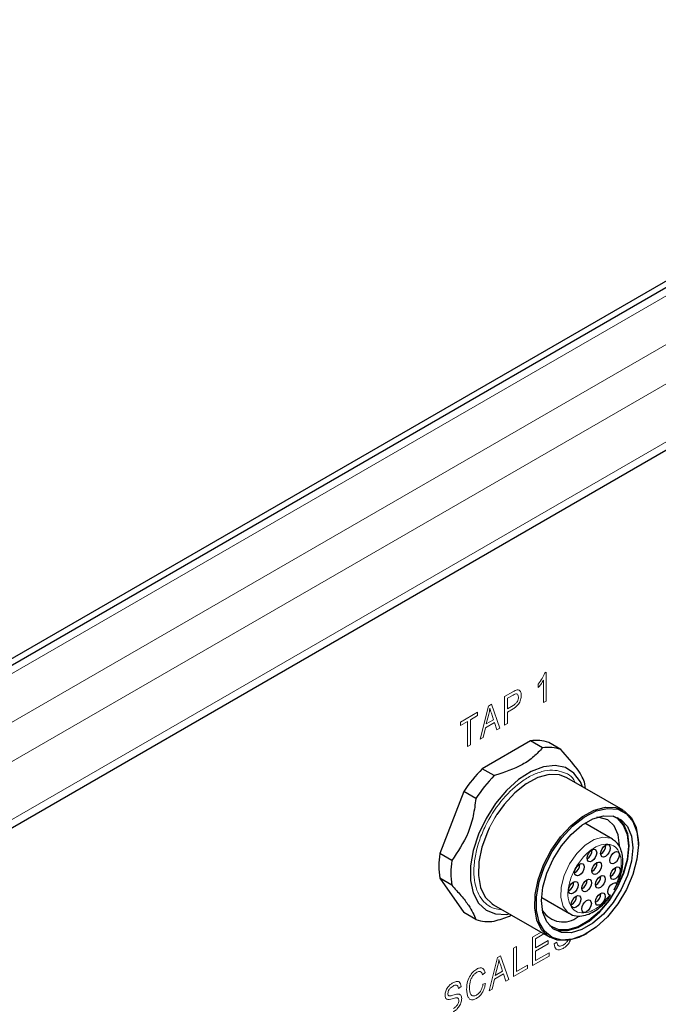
# Model space of a CAD drawing. Header units: millimetres. Extents: x 1 to 419, y 2 to 295.
# Tile 10 of 60: x 94 to 106, y 52 to 71. Entities that reach past the tile are written whole.
import ezdxf

# ---------------------------------------------------------------- set-up
doc = ezdxf.new("R2010")
doc.units = ezdxf.units.MM

msp = doc.modelspace()

# ---------------------------------------------------------------- linework, layer by layer
at = {"color": 7, "linetype": 'Continuous', "lineweight": 18}
for p, q in [((118.0629, 71.6014), (68.1877, 42.8091)), ((115.827, 71.241), (70.1903, 44.8955)), ((118.3723, 71.0289), (68.493, 42.2342)), ((70.5011, 42.2857), (116.1802, 68.6557)), ((104.0099, 58.5532), (104.0416, 58.5715)), ((104.0416, 58.5715), (104.0416, 58.0198)), ((103.8885, 58.278), (103.8885, 58.3417)), ((103.9926, 57.9916), (103.9926, 58.423)), ((103.2479, 58.1062), (103.4052, 58.197)), ((103.2479, 57.5616), (103.2479, 58.1062)), ((103.4109, 58.1367), (103.303, 58.0744)), ((102.7805, 57.2918), (102.9373, 57.9269)), ((102.9373, 57.9269), (102.9972, 57.9615)), ((102.9972, 57.9615), (103.1541, 57.5075)), ((103.303, 58.0744), (103.303, 57.8763)), ((103.303, 57.8763), (103.412, 57.9393)), ((104.0416, 58.0198), (103.9926, 57.9916)), ((102.4051, 57.6197), (102.7297, 57.8071)), ((102.7297, 57.7434), (102.5949, 57.6656)), ((102.7297, 57.8071), (102.7297, 57.7434)), ((102.9446, 57.7713), (102.8982, 57.5861)), ((103.0365, 57.6659), (102.9954, 57.7918)), ((103.41, 57.8744), (103.303, 57.8127)), ((103.303, 57.8127), (103.303, 57.5934)), ((102.5398, 57.6338), (102.4051, 57.556)), ((102.4051, 57.556), (102.4051, 57.6197)), ((102.5398, 57.1528), (102.5398, 57.6338)), ((102.5949, 57.6656), (102.5949, 57.1847)), ((103.0535, 57.612), (102.8814, 57.5127)), ((102.8982, 57.5861), (103.0365, 57.6659)), ((103.0965, 57.4742), (103.0535, 57.612)), ((103.303, 57.5934), (103.2479, 57.5616)), ((102.8814, 57.5127), (102.8383, 57.3252)), ((103.1541, 57.5075), (103.0965, 57.4742)), ((102.5949, 57.1847), (102.5398, 57.1528)), ((102.8383, 57.3252), (102.7805, 57.2918)), ((103.7834, 53.5161), (103.9435, 53.6085)), ((103.9986, 53.5767), (103.8385, 53.4843)), ((103.7834, 52.9715), (103.7834, 53.5161)), ((103.8385, 53.4843), (103.8385, 53.3145)), ((103.8385, 53.3145), (104.0774, 53.4524)), ((104.0774, 53.3888), (103.8385, 53.2509)), ((104.0774, 53.4524), (104.0774, 53.3888)), ((104.1956, 53.3863), (104.2446, 53.4217)), ((103.4202, 53.3065), (103.4753, 53.3383)), ((103.4202, 52.7618), (103.4202, 53.3065)), ((103.4753, 53.3383), (103.4753, 52.8573)), ((103.8385, 53.2509), (103.8385, 53.067)), ((103.8385, 53.067), (104.0958, 53.2155)), ((104.0958, 53.2155), (104.0958, 53.1518)), ((102.9529, 52.4921), (103.1096, 53.1272)), ((103.1096, 53.1272), (103.1695, 53.1617)), ((103.1695, 53.1617), (103.3265, 52.7077)), ((104.0958, 53.1518), (103.7834, 52.9715)), ((102.8775, 52.8376), (102.8285, 52.7951)), ((103.1169, 52.9716), (103.0706, 52.7863)), ((103.0706, 52.7863), (103.2089, 52.8662)), ((103.2089, 52.8662), (103.1677, 52.9921)), ((103.6836, 52.9139), (103.4202, 52.7618)), ((103.4753, 52.8573), (103.6836, 52.9775)), ((103.6836, 52.9775), (103.6836, 52.9139)), ((102.8347, 52.6148), (102.8837, 52.6289)), ((103.0537, 52.713), (103.0107, 52.5254)), ((103.2258, 52.8123), (103.0537, 52.713)), ((103.2689, 52.6745), (103.2258, 52.8123)), ((103.3265, 52.7077), (103.2689, 52.6745)), ((102.4163, 52.5713), (102.3673, 52.536)), ((103.0107, 52.5254), (102.9529, 52.4921))]:
    msp.add_line(p, q, dxfattribs=at)
at = {"color": 7, "linetype": 'Continuous', "lineweight": 25}
for p, q in [((115.597, 71.2638), (69.9603, 44.9183)), ((68.8041, 44.3794), (114.6246, 70.831)), ((70.4058, 42.0751), (116.0849, 68.4451)), ((103.7394, 57.2616), (102.8203, 56.731)), ((103.9693, 57.1289), (103.7394, 57.2616)), ((104.321, 57.0974), (104.0911, 57.2302)), ((103.0502, 56.5983), (102.8203, 56.731)), ((105.5107, 55.9369), (104.4359, 56.5573)), ((102.4686, 56.2936), (102.009, 55.1091)), ((102.6985, 56.1608), (102.4686, 56.2936)), ((105.3056, 55.3856), (104.7765, 55.691)), ((105.8007, 55.2795), (105.8007, 55.2959)), ((102.2389, 54.9764), (102.009, 55.1091)), ((102.2389, 54.5074), (102.009, 54.6401)), ((102.009, 54.6401), (102.4685, 53.9862)), ((105.3423, 54.4176), (105.405, 54.5515)), ((105.3764, 54.5479), (105.3854, 54.5427)), ((105.2554, 54.3175), (105.2464, 54.3228)), ((103.036, 54.1324), (104.1108, 53.5119)), ((103.9565, 54.2707), (104.4857, 53.9652)), ((102.6984, 53.8535), (102.4685, 53.9862)), ((104.4857, 53.9652), (104.4718, 53.9738)), ((104.8109, 53.5813), (104.8251, 53.5895))]:
    msp.add_line(p, q, dxfattribs=at)
at = {"color": 7, "linetype": 'Continuous', "lineweight": 25, "flags": 128}
for points in [[(104.7376, 56.3832), (104.6947, 56.4821), (104.5717, 56.6472), (104.4077, 56.7524), (104.2103, 56.793), (103.9887, 56.7671), (103.7533, 56.6758), (103.5151, 56.5233), (103.2853, 56.317), (103.0745, 56.0663), (102.8927, 55.783), (102.7484, 55.4804), (102.6482, 55.1726), (102.5969, 54.874), (102.5969, 54.5986), (102.6482, 54.3592), (102.7484, 54.167), (102.8927, 54.031), (103.0745, 53.9577), (103.2853, 53.9503), (103.3377, 53.9582)], [(104.4359, 56.5573), (104.2936, 56.6113), (104.0977, 56.6178), (103.8835, 56.5604), (103.662, 56.4421), (103.4442, 56.2688), (103.241, 56.0491), (103.1002, 55.8541)], [(104.7912, 56.3522), (104.7876, 56.3893), (104.7805, 56.4435)], [(104.8109, 53.5813), (104.6632, 53.5088), (104.4491, 53.4515), (104.2531, 53.4579), (104.0851, 53.5279), (103.9535, 53.6579), (103.8648, 53.8413), (103.8236, 54.0691), (103.8319, 54.3297), (103.8893, 54.61), (103.9929, 54.8962), (104.1375, 55.1737), (104.3158, 55.4286), (104.519, 55.6483), (104.7368, 55.8216), (104.9583, 55.9399), (105.1725, 55.9973), (105.3684, 55.9908), (105.5365, 55.9209), (105.6681, 55.7909), (105.7568, 55.6074), (105.798, 55.3797), (105.8007, 55.2959)], [(105.8007, 55.2795), (105.7744, 55.0045), (105.6969, 54.7139), (105.5724, 54.4234), (105.4076, 54.1488), (105.2114, 53.9047), (104.9944, 53.7043), (104.7682, 53.5585), (104.5451, 53.4752), (104.337, 53.4587), (104.1553, 53.51), (104.0097, 53.6264), (103.908, 53.8015), (103.8557, 54.0259), (103.8557, 54.2875), (103.908, 54.5723), (104.0097, 54.8648), (104.1553, 55.1493), (104.337, 55.4104), (104.5451, 55.6341), (104.7682, 55.8084), (104.9944, 55.9237), (105.2114, 55.974), (105.4076, 55.9565), (105.5724, 55.8721), (105.6969, 55.7253), (105.7744, 55.5242), (105.8007, 55.2795)], [(103.9552, 54.2141), (103.9805, 54.4691), (104.0548, 54.7384), (104.1739, 55.0064), (104.3309, 55.2576), (104.5165, 55.4773), (104.7201, 55.6527), (104.9298, 55.7738), (105.1333, 55.8333), (105.319, 55.828), (105.4759, 55.758), (105.595, 55.6275), (105.6694, 55.4441), (105.6947, 55.2183), (105.6694, 54.9634), (105.595, 54.6941), (105.4759, 54.426), (105.319, 54.1749), (105.1333, 53.9552), (104.9298, 53.7797), (104.7201, 53.6587), (104.5165, 53.5991), (104.3309, 53.6044), (104.1739, 53.6744), (104.0548, 53.8049), (103.9805, 53.9884), (103.9552, 54.2141)], [(105.3163, 55.8286), (105.3957, 55.7836), (105.5131, 55.655), (105.5863, 55.4742), (105.6112, 55.2518), (105.5863, 55.0006), (105.5131, 54.7352), (105.3957, 54.4711), (105.2411, 54.2236), (105.0581, 54.0071), (104.8575, 53.8342), (104.6509, 53.715), (104.4503, 53.6563), (104.2674, 53.6615), (104.1127, 53.7305), (104.1074, 53.7344)], [(104.1756, 53.6732), (104.2602, 53.6453), (104.4458, 53.6399), (104.6494, 53.6995), (104.8591, 53.8205), (105.0626, 53.996), (105.2483, 54.2157), (105.4052, 54.4669), (105.5243, 54.7349), (105.5987, 55.0042), (105.624, 55.2591), (105.5987, 55.4849), (105.5243, 55.6684), (105.4052, 55.7989), (105.4035, 55.8001)], [(105.4414, 55.2671), (105.4152, 55.4674), (105.3381, 55.6379), (105.2154, 55.7517), (105.0554, 55.8011), (105.0052, 55.8028)], [(102.9535, 55.5934), (102.9181, 55.5166), (102.8145, 55.2305), (102.7571, 54.9501), (102.7488, 54.6895), (102.79, 54.4618), (102.8787, 54.2784), (103.0103, 54.1484), (103.036, 54.1324)], [(105.173, 55.2691), (105.2081, 55.2813), (105.238, 55.2755), (105.2579, 55.2526), (105.2649, 55.216), (105.2579, 55.1714), (105.238, 55.1254), (105.2081, 55.0852), (105.173, 55.0568), (105.1378, 55.0446), (105.108, 55.0504), (105.088, 55.0733), (105.081, 55.1099), (105.088, 55.1546), (105.108, 55.2005), (105.1378, 55.2407), (105.173, 55.2691)], [(104.9137, 55.18), (104.9489, 55.1922), (104.9787, 55.1864), (104.9986, 55.1635), (105.0056, 55.1269), (104.9986, 55.0823), (104.9787, 55.0363), (104.9489, 54.9961), (104.9137, 54.9677), (104.8785, 54.9555), (104.8487, 54.9613), (104.8288, 54.9842), (104.8218, 55.0208), (104.8288, 55.0655), (104.8487, 55.1114), (104.8785, 55.1516), (104.9137, 55.18)], [(105.3463, 55.1384), (105.3815, 55.1507), (105.4113, 55.1449), (105.4312, 55.1219), (105.4382, 55.0853), (105.4312, 55.0407), (105.4113, 54.9947), (105.3815, 54.9545), (105.3463, 54.9261), (105.3111, 54.9139), (105.2813, 54.9197), (105.2613, 54.9426), (105.2543, 54.9792), (105.2613, 55.0239), (105.2813, 55.0698), (105.3111, 55.11), (105.3463, 55.1384)], [(104.6764, 54.9082), (104.7115, 54.9204), (104.7414, 54.9146), (104.7613, 54.8917), (104.7683, 54.8551), (104.7613, 54.8105), (104.7414, 54.7645), (104.7115, 54.7243), (104.6764, 54.6959), (104.6412, 54.6837), (104.6114, 54.6895), (104.5914, 54.7124), (104.5844, 54.749), (104.5914, 54.7936), (104.6114, 54.8396), (104.6412, 54.8798), (104.6764, 54.9082)], [(105.0066, 54.9375), (105.0418, 54.9497), (105.0716, 54.9439), (105.0915, 54.921), (105.0985, 54.8844), (105.0915, 54.8397), (105.0716, 54.7938), (105.0418, 54.7536), (105.0066, 54.7252), (104.9714, 54.713), (104.9416, 54.7188), (104.9217, 54.7417), (104.9147, 54.7783), (104.9217, 54.8229), (104.9416, 54.8689), (104.9714, 54.9091), (105.0066, 54.9375)], [(105.3616, 54.8423), (105.3967, 54.8545), (105.4266, 54.8487), (105.4465, 54.8258), (105.4535, 54.7892), (105.4465, 54.7446), (105.4266, 54.6986), (105.3967, 54.6584), (105.3616, 54.63), (105.3264, 54.6178), (105.2966, 54.6236), (105.2766, 54.6465), (105.2696, 54.6831), (105.2766, 54.7278), (105.2966, 54.7737), (105.3264, 54.8139), (105.3616, 54.8423)], [(104.5596, 54.5667), (104.5948, 54.5789), (104.6246, 54.5732), (104.6445, 54.5502), (104.6515, 54.5136), (104.6445, 54.469), (104.6246, 54.423), (104.5948, 54.3828), (104.5596, 54.3544), (104.5244, 54.3422), (104.4946, 54.348), (104.4747, 54.3709), (104.4677, 54.4075), (104.4747, 54.4522), (104.4946, 54.4981), (104.5244, 54.5383), (104.5596, 54.5667)], [(104.8161, 54.6075), (104.8513, 54.6197), (104.8811, 54.6139), (104.901, 54.591), (104.908, 54.5544), (104.901, 54.5097), (104.8811, 54.4638), (104.8513, 54.4236), (104.8161, 54.3952), (104.7809, 54.383), (104.7511, 54.3888), (104.7312, 54.4117), (104.7242, 54.4483), (104.7312, 54.4929), (104.7511, 54.5389), (104.7809, 54.5791), (104.8161, 54.6075)], [(105.0764, 54.6772), (105.1115, 54.6894), (105.1414, 54.6836), (105.1613, 54.6607), (105.1683, 54.6241), (105.1613, 54.5795), (105.1414, 54.5335), (105.1115, 54.4933), (105.0764, 54.4649), (105.0412, 54.4527), (105.0114, 54.4585), (104.9914, 54.4814), (104.9844, 54.518), (104.9914, 54.5627), (105.0114, 54.6086), (105.0412, 54.6488), (105.0764, 54.6772)], [(105.2464, 54.3228), (105.2264, 54.3457), (105.2194, 54.3823), (105.2264, 54.4269), (105.2464, 54.4729), (105.2762, 54.5131), (105.3114, 54.5415), (105.3465, 54.5537), (105.3764, 54.5479)], [(105.076, 54.3476), (105.1111, 54.3599), (105.141, 54.3541), (105.1609, 54.3311), (105.1679, 54.2945), (105.1609, 54.2499), (105.141, 54.2039), (105.1111, 54.1637), (105.076, 54.1353), (105.0408, 54.1231), (105.011, 54.1289), (104.991, 54.1518), (104.984, 54.1884), (104.991, 54.2331), (105.011, 54.279), (105.0408, 54.3192), (105.076, 54.3476)], [(104.6121, 54.2976), (104.6473, 54.3099), (104.6771, 54.3041), (104.697, 54.2811), (104.704, 54.2445), (104.697, 54.1999), (104.6771, 54.1539), (104.6473, 54.1137), (104.6121, 54.0853), (104.5769, 54.0731), (104.5471, 54.0789), (104.5271, 54.1018), (104.5201, 54.1384), (104.5271, 54.1831), (104.5471, 54.229), (104.5769, 54.2692), (104.6121, 54.2976)], [(104.8119, 54.2128), (104.8471, 54.2251), (104.8769, 54.2193), (104.8968, 54.1963), (104.9038, 54.1598), (104.8968, 54.1151), (104.8769, 54.0692), (104.8471, 54.0289), (104.8119, 54.0005), (104.7767, 53.9883), (104.7469, 53.9941), (104.727, 54.017), (104.72, 54.0536), (104.727, 54.0983), (104.7469, 54.1442), (104.7767, 54.1845), (104.8119, 54.2128)]]:
    msp.add_lwpolyline(points, dxfattribs=at)
at = {"color": 7, "linetype": 'Continuous', "lineweight": 18, "flags": 128}
for points in [[(103.1002, 55.8541), (103.0626, 55.7941), (102.9535, 55.5934)], [(104.4718, 53.9738), (104.4543, 53.9863), (104.3633, 54.1027), (104.3193, 54.2696), (104.3261, 54.4724), (104.3833, 54.693), (104.4856, 54.9122), (104.6242, 55.1104), (104.7867, 55.2702), (104.9589, 55.3775), (105.1255, 55.4228), (105.2717, 55.4021), (105.3092, 55.3834)]]:
    msp.add_lwpolyline(points, dxfattribs=at)
at = {"color": 7, "linetype": 'Continuous', "lineweight": 25}
for centre, radius, start, end in [((103.8513, 56.5312), 0.7389, 71.06581, 98.71122), ((104.0812, 56.3985), 0.7389, 71.06581, 98.71122), ((104.9169, 54.6855), 2.9291, 135.7063, 146.703), ((105.1468, 54.5528), 2.9291, 135.7063, 146.703), ((104.9934, 55.2666), 0.1865, 298.12288, 1.88249), ((103.7037, 54.8746), 1.7108, 172.1215, 187.87628), ((104.7341, 55.1775), 0.1865, 298.12288, 1.88249), ((103.9336, 54.7419), 1.7108, 172.1215, 187.87628), ((104.4968, 54.9057), 0.1865, 298.12288, 1.88249), ((104.827, 54.935), 0.1865, 298.12288, 1.88249), ((105.182, 54.8398), 0.1865, 298.12288, 1.88249), ((104.38, 54.5642), 0.1865, 298.12288, 1.88249), ((104.6365, 54.605), 0.1865, 298.12288, 1.88249), ((104.8968, 54.6747), 0.1865, 298.12288, 1.88249), ((104.8964, 54.3451), 0.1865, 298.12288, 1.88249), ((104.4325, 54.2951), 0.1865, 298.12288, 1.88249), ((104.3642, 54.2713), 0.4658, 213.1266, 307.83231), ((102.9382, 54.5525), 0.7389, 251.06581, 278.71122)]:
    msp.add_arc(centre, radius, start, end, dxfattribs=at)
at = {"color": 7, "linetype": 'Continuous', "lineweight": 18}
for points, knots in [([(103.8885, 58.3417), (103.9165, 58.3784), (103.9664, 58.4439), (103.9966, 58.5198), (104.0099, 58.5532)], [0, 0, 0, 0, 0.5602902, 1, 1, 1, 1]), ([(103.9926, 58.423), (103.9751, 58.3939), (103.9437, 58.342), (103.9054, 58.2976), (103.8885, 58.278)], [0, 0, 0, 0, 0.5597472, 1, 1, 1, 1]), ([(103.4052, 58.197), (103.4207, 58.2059), (103.4484, 58.2218), (103.4754, 58.2302), (103.4872, 58.2339)], [0, 0, 0, 0, 0.5603722, 1, 1, 1, 1]), ([(103.5664, 58.1323), (103.5644, 58.1048), (103.5607, 58.05), (103.5204, 57.9636), (103.4636, 57.9078), (103.4279, 57.8856), (103.41, 57.8744)], [0, 0, 0, 0, 0.2802901, 0.5585092, 0.7787637, 1, 1, 1, 1]), ([(103.5112, 58.0974), (103.5099, 58.113), (103.5073, 58.1441), (103.4811, 58.1685), (103.4441, 58.1553), (103.422, 58.1429), (103.4109, 58.1367)], [0, 0, 0, 0, 0.2802247, 0.5584801, 0.778436, 1, 1, 1, 1]), ([(103.412, 57.9393), (103.4262, 57.9481), (103.4544, 57.9657), (103.4917, 58.0087), (103.5094, 58.0578), (103.5106, 58.0842), (103.5112, 58.0974)], [0, 0, 0, 0, 0.2812576, 0.5595633, 0.7791122, 1, 1, 1, 1]), ([(103.4872, 58.2339), (103.5008, 58.2342), (103.528, 58.2348), (103.5603, 58.2008), (103.5641, 58.1582), (103.5664, 58.1323)], [0, 0, 0, 0, 0.2800207, 0.560476, 1, 1, 1, 1]), ([(102.9673, 57.8876), (102.964, 57.8661), (102.958, 57.8278), (102.9487, 57.7886), (102.9446, 57.7713)], [0, 0, 0, 0, 0.5599751, 1, 1, 1, 1]), ([(102.9954, 57.7918), (102.9897, 57.8093), (102.9795, 57.8404), (102.9711, 57.8732), (102.9673, 57.8876)], [0, 0, 0, 0, 0.5600151, 1, 1, 1, 1]), ([(103.1921, 54.0423), (103.1444, 54.0473), (102.9854, 54.0642), (102.7789, 54.2328), (102.6678, 54.5326), (102.6557, 54.8384), (102.6892, 55.1003), (102.7652, 55.3737), (102.9111, 55.7214), (103.1649, 56.1215), (103.482, 56.4316), (103.7527, 56.602), (103.9624, 56.6842), (104.1624, 56.7125), (104.3845, 56.6694), (104.548, 56.5937), (104.5913, 56.4716), (104.5931, 56.4666)], [0, 0, 0, 0, 0.0436792, 0.1454679, 0.2472567, 0.3020513, 0.3580088, 0.4139663, 0.4687609, 0.5705497, 0.6723384, 0.7271331, 0.7830905, 0.839048, 0.8938427, 0.9956314, 1, 1, 1, 1]), ([(105.2554, 54.3175), (105.202, 54.253), (105.0912, 54.1192), (104.895, 53.9973), (104.7118, 53.9627), (104.5668, 54.0196), (104.4735, 54.1555), (104.4451, 54.361), (104.4908, 54.6054), (104.5986, 54.8469), (104.7539, 55.0611), (104.9427, 55.2228), (105.1348, 55.301), (105.2992, 55.2881), (105.4209, 55.1909), (105.4825, 55.0149), (105.4751, 54.784), (105.4146, 54.6212), (105.3854, 54.5427)], [0, 0, 0, 0, 0.0603111, 0.125, 0.1896889, 0.25, 0.3103111, 0.375, 0.4396889, 0.5, 0.5603111, 0.625, 0.6896889, 0.75, 0.8103111, 0.875, 0.9396889, 1, 1, 1, 1]), ([(104.366, 53.3007), (104.3413, 53.2886), (104.2922, 53.2645), (104.2333, 53.2768), (104.2009, 53.3226), (104.1974, 53.365), (104.1956, 53.3863)], [0, 0, 0, 0, 0.28036594, 0.55936847, 0.77937569, 1, 1, 1, 1]), ([(104.2446, 53.4217), (104.2472, 53.4032), (104.2522, 53.3664), (104.2861, 53.3429), (104.3269, 53.3451), (104.354, 53.3585), (104.3675, 53.3653)], [0, 0, 0, 0, 0.2805457, 0.5588453, 0.7792494, 1, 1, 1, 1]), ([(104.5099, 53.469), (104.4968, 53.4409), (104.4731, 53.3902), (104.4182, 53.3341), (104.3834, 53.3119), (104.366, 53.3007)], [0, 0, 0, 0, 0.3828753, 0.6910554, 1, 1, 1, 1]), ([(104.3675, 53.3653), (104.3812, 53.3741), (104.4086, 53.3917), (104.4438, 53.4298), (104.4562, 53.4588), (104.4609, 53.47)], [0, 0, 0, 0, 0.3816537, 0.7611661, 1, 1, 1, 1]), ([(103.1397, 53.0878), (103.1363, 53.0664), (103.1303, 53.028), (103.121, 52.9888), (103.1169, 52.9716)], [0, 0, 0, 0, 0.5599751, 1, 1, 1, 1]), ([(103.1677, 52.9921), (103.162, 53.0095), (103.1519, 53.0407), (103.1434, 53.0734), (103.1397, 53.0878)], [0, 0, 0, 0, 0.5600151, 1, 1, 1, 1]), ([(102.5223, 52.5194), (102.5241, 52.5579), (102.5278, 52.6346), (102.5708, 52.7542), (102.6396, 52.8535), (102.6905, 52.8891), (102.7159, 52.9069)], [0, 0, 0, 0, 0.2808644, 0.5604401, 0.780102, 1, 1, 1, 1]), ([(102.7169, 52.8438), (102.7006, 52.833), (102.668, 52.8113), (102.6253, 52.7559), (102.5842, 52.6639), (102.5802, 52.5977), (102.5774, 52.5513)], [0, 0, 0, 0, 0.1871856, 0.3737535, 0.5608289, 1, 1, 1, 1]), ([(102.7159, 52.9069), (102.7377, 52.917), (102.7812, 52.937), (102.8473, 52.9197), (102.8661, 52.8687), (102.8775, 52.8376)], [0, 0, 0, 0, 0.2805464, 0.5607971, 1, 1, 1, 1]), ([(102.8285, 52.7951), (102.8237, 52.8089), (102.8141, 52.8363), (102.7874, 52.8599), (102.7524, 52.8614), (102.7287, 52.8497), (102.7169, 52.8438)], [0, 0, 0, 0, 0.2806049, 0.5601324, 0.7798661, 1, 1, 1, 1]), ([(102.1101, 52.408), (102.1126, 52.4335), (102.1176, 52.4845), (102.1604, 52.5593), (102.2099, 52.6119), (102.2425, 52.6327), (102.2588, 52.6431)], [0, 0, 0, 0, 0.2792261, 0.5583739, 0.7789215, 1, 1, 1, 1]), ([(102.2588, 52.6431), (102.281, 52.654), (102.3254, 52.6759), (102.38, 52.6683), (102.4107, 52.6283), (102.4144, 52.5903), (102.4163, 52.5713)], [0, 0, 0, 0, 0.2804309, 0.5595534, 0.7795198, 1, 1, 1, 1]), ([(102.8837, 52.6289), (102.8772, 52.5984), (102.8644, 52.5376), (102.8227, 52.4507), (102.7675, 52.3831), (102.7298, 52.3579), (102.7109, 52.3453)], [0, 0, 0, 0, 0.2806117, 0.5599509, 0.7798464, 1, 1, 1, 1]), ([(102.2636, 52.5822), (102.2506, 52.574), (102.2248, 52.5578), (102.1911, 52.5209), (102.1686, 52.4774), (102.1663, 52.4525), (102.1652, 52.4401)], [0, 0, 0, 0, 0.28112934, 0.56065274, 0.78033548, 1, 1, 1, 1]), ([(102.1652, 52.4401), (102.1658, 52.4291), (102.1668, 52.4095), (102.1774, 52.3997), (102.1821, 52.3954)], [0, 0, 0, 0, 0.5604233, 1, 1, 1, 1]), ([(102.3673, 52.536), (102.3652, 52.5515), (102.3608, 52.5824), (102.3334, 52.6045), (102.2979, 52.6001), (102.275, 52.5881), (102.2636, 52.5822)], [0, 0, 0, 0, 0.280542, 0.5587621, 0.7790117, 1, 1, 1, 1]), ([(102.7109, 52.3453), (102.6891, 52.3346), (102.6456, 52.3131), (102.5885, 52.3216), (102.5341, 52.3817), (102.5272, 52.4627), (102.5223, 52.5194)], [0, 0, 0, 0, 0.1871775, 0.3736962, 0.5609232, 1, 1, 1, 1]), ([(102.5774, 52.5513), (102.5799, 52.5012), (102.5837, 52.4261), (102.6462, 52.3818), (102.6904, 52.4005), (102.7125, 52.4098)], [0, 0, 0, 0, 0.5000437, 0.7501118, 1, 1, 1, 1]), ([(102.7125, 52.4098), (102.7297, 52.4221), (102.7642, 52.4466), (102.8153, 52.5227), (102.8273, 52.5799), (102.8347, 52.6148)], [0, 0, 0, 0, 0.280292, 0.5604435, 1, 1, 1, 1]), ([(102.2483, 52.3382), (102.2099, 52.3281), (102.1563, 52.3141), (102.1144, 52.3577), (102.1115, 52.3912), (102.1101, 52.408)], [0, 0, 0, 0, 0.5585997, 0.7792444, 1, 1, 1, 1]), ([(102.1821, 52.3954), (102.1962, 52.3944), (102.2214, 52.3926), (102.2497, 52.4019), (102.2622, 52.406)], [0, 0, 0, 0, 0.558217, 1, 1, 1, 1]), ([(102.3735, 52.3074), (102.373, 52.3152), (102.372, 52.3309), (102.3625, 52.3477), (102.3475, 52.3563), (102.3099, 52.3572), (102.2757, 52.3466), (102.2483, 52.3382)], [0, 0, 0, 0, 0.1248821, 0.2495744, 0.3743562, 0.499413, 1, 1, 1, 1]), ([(102.2622, 52.406), (102.2786, 52.4112), (102.308, 52.4205), (102.3365, 52.4257), (102.3491, 52.4279)], [0, 0, 0, 0, 0.5601174, 1, 1, 1, 1]), ([(102.4286, 52.3427), (102.4255, 52.3152), (102.4195, 52.2602), (102.3744, 52.1794), (102.3207, 52.1231), (102.2857, 52.1009), (102.2682, 52.0897)], [0, 0, 0, 0, 0.279216, 0.5583686, 0.7789108, 1, 1, 1, 1]), ([(102.2697, 52.1543), (102.2836, 52.1631), (102.3112, 52.1807), (102.3468, 52.221), (102.3701, 52.2676), (102.3723, 52.2942), (102.3735, 52.3074)], [0, 0, 0, 0, 0.2810329, 0.5604889, 0.7801724, 1, 1, 1, 1]), ([(102.3491, 52.4279), (102.3615, 52.428), (102.3864, 52.4282), (102.4125, 52.4093), (102.4266, 52.3792), (102.4279, 52.3549), (102.4286, 52.3427)], [0, 0, 0, 0, 0.2802398, 0.5599622, 0.7798683, 1, 1, 1, 1])]:
    msp.add_open_spline(points, degree=3, knots=knots, dxfattribs=at)
at = {"color": 7, "linetype": 'Continuous', "lineweight": 25}
for points, knots in [([(103.9693, 57.1289), (103.9179, 57.0723), (103.8136, 56.9574), (103.5304, 56.7574), (103.2404, 56.6613), (103.0502, 56.5983)], [0, 0, 0, 0, 0.2506652, 0.5086781, 1, 1, 1, 1]), ([(104.7805, 56.4435), (104.7665, 56.4833), (104.738, 56.5638), (104.6123, 56.7695), (104.4363, 56.9676), (104.321, 57.0974)], [0, 0, 0, 0, 0.2506652, 0.5086781, 1, 1, 1, 1]), ([(102.6985, 56.1608), (102.6844, 56.051), (102.656, 55.8282), (102.5302, 55.4042), (102.3543, 55.1458), (102.2389, 54.9764)], [0, 0, 0, 0, 0.2506652, 0.5086781, 1, 1, 1, 1]), ([(105.405, 54.5515), (105.4169, 54.5753), (105.4425, 54.6265), (105.472, 54.7252), (105.4988, 54.8441), (105.5083, 54.978), (105.4961, 55.1069), (105.4568, 55.2256), (105.3955, 55.3239), (105.3344, 55.3619), (105.3075, 55.3786)], [0, 0, 0, 0, 0.0729946, 0.1564907, 0.2925118, 0.4295619, 0.5738285, 0.7228487, 0.8781923, 1, 1, 1, 1]), ([(102.2389, 54.5074), (102.2996, 54.4408), (102.4228, 54.3055), (102.6119, 54.0633), (102.6642, 53.9366), (102.6984, 53.8535)], [0, 0, 0, 0, 0.2506652, 0.5086781, 1, 1, 1, 1]), ([(105.3869, 54.5419), (105.3845, 54.5432), (105.3791, 54.5464), (105.3703, 54.5514), (105.3655, 54.5542)], [0, 0, 0, 0, 0.4483879, 1, 1, 1, 1]), ([(105.3854, 54.5427), (105.3903, 54.5399), (105.4001, 54.5342), (105.4037, 54.5322), (105.3992, 54.5347), (105.3976, 54.5357)], [0, 0, 0, 0, 0.38667121, 0.77347296, 1, 1, 1, 1]), ([(104.4717, 53.9809), (104.4851, 53.9702), (104.5351, 53.9306), (104.6482, 53.912), (104.7859, 53.9273), (104.9198, 53.9815), (105.0361, 54.0568), (105.1372, 54.1472), (105.2144, 54.2279), (105.2534, 54.2875), (105.2684, 54.3103)], [0, 0, 0, 0, 0.0628974, 0.2340103, 0.4008244, 0.5477076, 0.6985247, 0.8140876, 0.9288534, 1, 1, 1, 1]), ([(105.2715, 54.3082), (105.2702, 54.309), (105.2679, 54.3103), (105.2591, 54.3154), (105.2554, 54.3175)], [0, 0, 0, 0, 0.5802078, 1, 1, 1, 1]), ([(103.0501, 53.8221), (103.1512, 53.8496), (103.2675, 53.8813), (103.3648, 53.9289), (103.3776, 53.9352)], [0, 0, 0, 0, 0.8682985, 1, 1, 1, 1])]:
    msp.add_open_spline(points, degree=3, knots=knots, dxfattribs=at)

doc.saveas('drawing.dxf')
